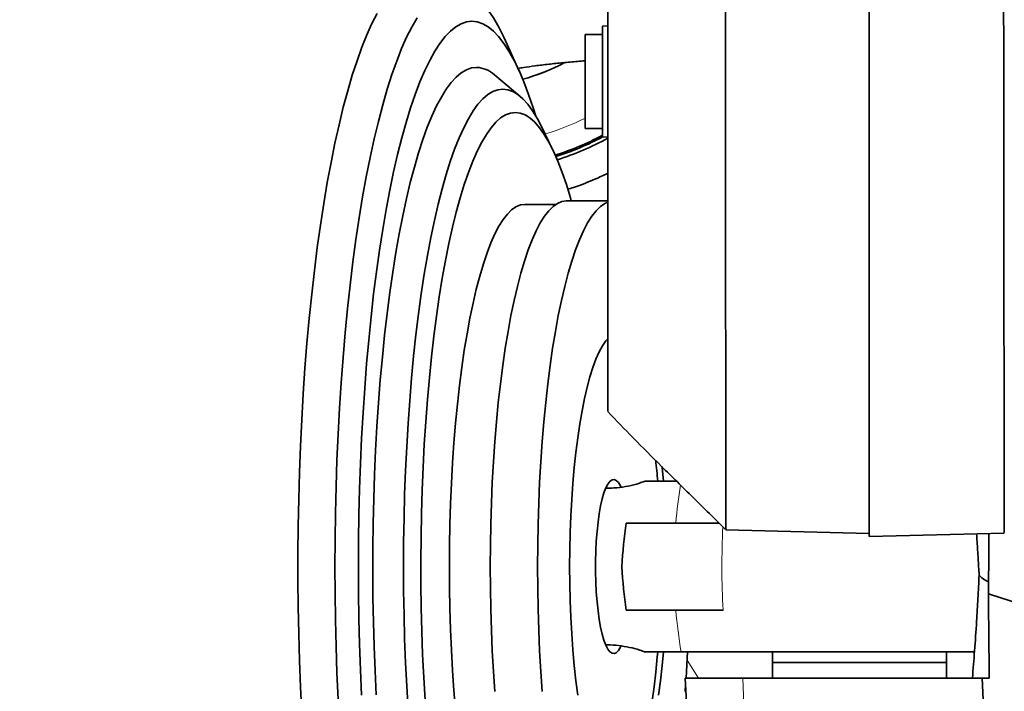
# Model space of a CAD drawing. Header units: millimetres. Extents: x 0 to 14900, y 0 to 10500.
# Tile 37 of 58: x 10770 to 11053, y 5517 to 5710. Entities that reach past the tile are written whole.
import ezdxf

# ---------------------------------------------------------------- set-up
doc = ezdxf.new("R2010")
doc.units = ezdxf.units.MM
doc.header["$LTSCALE"] = 25
doc.styles.add('SLDTEXTSTYLE0', font='TXT', dxfattribs={"width": 0.605})
doc.dimstyles.new('SLDDIMSTYLE1', dxfattribs={"dimtxt": 87.5, "dimasz": 87.5, "dimexe": 0, "dimexo": 0.0625, "dimgap": 21.875, "dimtad": 1, "dimdec": 4, "dimlfac": 25, "dimzin": 12, "dimdsep": 46, "dimtxsty": 'SLDTEXTSTYLE0', "dimsah": 1, "dimcen": 0.09, "dimadec": 1, "dimazin": 3, "dimtfac": 1, "dimtofl": 0, "dimtmove": 0, "dimatfit": 3, "dimfxl": 1, "dimfrac": 2, "dimtolj": 1, "dimtzin": 12, "dimarcsym": 0})

# ---------------------------------------------------------------- blocks, each defined once
blk = doc.blocks.new('_D_7')
at = {"color": 7, "linetype": 'Continuous', "lineweight": 0}
for p, q in [((12219.02, 5746.7), (14288.59, 5746.7)), ((7841.41, 5207.35), (7563.33, 5158.31))]:
    blk.add_line(p, q, dxfattribs=at)
at = {"color": 7, "linetype": 'Continuous', "lineweight": 18}
blk.add_arc((10900.22, 5746.7), 3350.87, 190, 0, dxfattribs=at)
for points in [[(14251.09, 5746.7), (14237.45, 5659.37), (14262.44, 5659.04)], [(7600.26, 5164.82), (7604.29, 5076.53), (7628.86, 5081.19)]]:
    blk.add_solid(points, dxfattribs=at)
at = {"color": 7, "linetype": 'Continuous', "lineweight": 18, "insert": (11058.59, 2510.11), "char_height": 87.5, "attachment_point": 1, "rotation": 5, "style": 'SLDTEXTSTYLE0'}
blk.add_mtext('170°', dxfattribs=at)

msp = doc.modelspace()

# ---------------------------------------------------------------- linework, layer by layer
at = {"color": 7, "linetype": 'Continuous', "lineweight": 35}
for p, q in [((11014.2182389, 5799.4007622), (11014.2182389, 5561.3015938)), ((10939.2182389, 5707.9736272), (10937.7182389, 5707.8950156)), ((10937.7182389, 5707.8950156), (10937.7182389, 5676.0522389)), ((10937.7182389, 5705.4736272), (10932.7182389, 5705.4736272)), ((10932.7182389, 5705.4736272), (10932.7182389, 5678.4736272)), ((10913.8181911, 5694.9887241), (10909.8749346, 5703.6945224)), ((10914.0263578, 5687.7583952), (10906.727401, 5693.892599)), ((10923.304804, 5672.6712209), (10920.2801348, 5678.8604876)), ((10932.7182389, 5678.4736272), (10937.7182389, 5678.4736272)), ((10937.7182389, 5676.0522389), (10939.2182389, 5675.9736272)), ((10939.2182389, 5657.6968502), (10927.3259309, 5657.6968502)), ((10924.3200117, 5656.6968502), (10915.4035697, 5656.6968502)), ((10938.7444376, 5575.1968502), (10938.6534804, 5575.1968502)), ((10973.1205647, 5563.2730306), (11014.2182389, 5562.1968502)), ((11014.2182389, 5561.3015938), (11052.9906824, 5562.316886)), ((11048.4479833, 5544.9001065), (11057.7182389, 5541.9280138)), ((10938.6534804, 5530.1968502), (10938.7444376, 5530.1968502)), ((11044.5656684, 5528.1968502), (10960.3173476, 5528.1968502)), ((10986.4815409, 5528.1968502), (10986.4815409, 5525.1968502)), ((11036.4815409, 5525.1968502), (11036.4815409, 5528.1968502)), ((10986.4815409, 5525.1968502), (10986.4815409, 5520.6968502)), ((10986.4815409, 5525.1968502), (11036.4815409, 5525.1968502)), ((11036.4815409, 5520.6968502), (11036.4815409, 5525.1968502)), ((10961.4817919, 5520.6968502), (10962.4299893, 5502.6964805)), ((11046.7141731, 5520.6968502), (10978.0250106, 5520.6968502)), ((11046.7141731, 5520.6968502), (11047.5425768, 5502.6968502)), ((11048.6913655, 5520.6968502), (11046.7141731, 5520.6968502))]:
    msp.add_line(p, q, dxfattribs=at)
at = {"color": 8, "linetype": 'Continuous', "lineweight": 18}
for p, q in [((10938.7444376, 5575.1968502), (10938.6515784, 5575.1924174)), ((10962.0233708, 5525.8097533), (10965.3098816, 5520.6968502)), ((10978.6576731, 5502.6968502), (10978.0250106, 5520.6968502))]:
    msp.add_line(p, q, dxfattribs=at)
at = {"color": 7, "linetype": 'Continuous', "lineweight": 35, "flags": 128}
for points in [[(10909.8749346, 5703.6945224), (10909.4165069, 5704.6872647), (10907.9421086, 5707.6244744), (10906.4410787, 5710.2310607), (10904.9166203, 5712.5014611), (10903.3719866, 5714.4308304), (10901.8104741, 5716.0150512), (10900.2354151, 5717.2507427), (10898.6501708, 5718.135268), (10897.0581242, 5718.6667393), (10895.4626729, 5718.8440225)], [(10873.0529803, 5711.5438025), (10871.562771, 5708.6227714), (10870.1017494, 5705.3785601), (10868.6729437, 5701.8178926), (10867.2793153, 5697.9481489), (10865.9237527, 5693.7773498), (10864.6090656, 5689.3141398), (10863.3379789, 5684.5677696), (10862.113127, 5679.5480768), (10860.9370486, 5674.2654654), (10859.8121814, 5668.7308845), (10858.7408568, 5662.9558054), (10857.7252953, 5656.9521977), (10856.7676017, 5650.7325049), (10855.8697612, 5644.3096183), (10855.0336345, 5637.6968502), (10854.2609547, 5630.9079066), (10853.5533233, 5623.9568586), (10852.9122069, 5616.8581134), (10852.3389344, 5609.6263842), (10851.834694, 5602.2766599), (10851.4005307, 5594.8241738), (10851.0373444, 5587.2843724), (10850.745888, 5579.6728831), (10850.5267654, 5572.0054818), (10850.3804309, 5564.2980604), (10850.3071877, 5556.5665938), (10850.3071877, 5548.8271065), (10850.3804309, 5541.0956399), (10850.5267654, 5533.3882185), (10850.745888, 5525.7208173), (10851.0373444, 5518.1093279), (10851.4005307, 5510.5695265)], [(10884.484267, 5710.2310607), (10882.9832371, 5707.6244744), (10881.5088389, 5704.6872647), (10880.0642188, 5701.4256998), (10878.6524599, 5697.8467401), (10877.2765748, 5693.9580232), (10875.9394997, 5689.7678478), (10874.6440881, 5685.285156), (10873.3931044, 5680.5195141), (10872.1892182, 5675.4810921), (10871.0349988, 5670.1806424), (10869.9329093, 5664.6294764), (10868.8853016, 5658.8394405), (10867.8944113, 5652.822891), (10866.9623531, 5646.5926674), (10866.091116, 5640.1620655), (10865.2825592, 5633.5448083), (10864.5384084, 5626.7550176), (10863.8602515, 5619.807183), (10863.2495358, 5612.7161315), (10862.7075645, 5605.4969959), (10862.2354943, 5598.1651821), (10861.8343325, 5590.7363366), (10861.5049353, 5583.226313), (10861.2480057, 5575.6511379), (10861.0640919, 5568.0269772), (10860.9535863, 5560.3701012), (10860.9167249, 5552.6968502), (10860.9535863, 5545.0235991), (10861.0640919, 5537.3667231), (10861.2480057, 5529.7425624), (10861.5049353, 5522.1673873), (10861.8343325, 5514.6573637)], [(10900.2368709, 5709.2647771), (10898.68788, 5709.0874388), (10897.142398, 5708.5558254), (10895.6039259, 5707.6711414), (10894.075949, 5706.4353907), (10892.5619286, 5704.8513728), (10891.0652943, 5702.922676), (10889.5894367, 5700.6536693), (10888.1376989, 5698.0494929), (10886.7133696, 5695.116046), (10885.3196754, 5691.8599738), (10883.9597734, 5688.2886523), (10882.6367443, 5684.4101718), (10881.3535852, 5680.2333183), (10880.1132028, 5675.7675537), (10878.9184069, 5671.0229943), (10877.7719042, 5666.0103882), (10876.6762919, 5660.7410904), (10875.6340519, 5655.2270377), (10874.6475452, 5649.4807212), (10873.7190065, 5643.515158), (10872.8505394, 5637.3438622), (10872.0441111, 5630.9808136), (10871.3015484, 5624.4404267), (10870.6245336, 5617.7375176), (10870.0146002, 5610.8872704), (10869.47313, 5603.9052031), (10869.0013496, 5596.8071325), (10868.6003276, 5589.6091379), (10868.2709726, 5582.3275252), (10868.0140307, 5574.9787894), (10867.8300838, 5567.5795778), (10867.7195488, 5560.1466521), (10867.6826759, 5552.6968502), (10867.7195488, 5545.2470482), (10867.8300838, 5537.8141225), (10868.0140307, 5530.414911), (10868.2709726, 5523.0661752), (10868.6003276, 5515.7845624)], [(10918.58593, 5682.0244779), (10917.8369976, 5684.4101718), (10916.5139685, 5688.2886523), (10915.1540665, 5691.8599738), (10913.7603723, 5695.116046), (10912.336043, 5698.0494929), (10910.8843052, 5700.6536693), (10909.4084475, 5702.922676), (10907.9118133, 5704.8513728), (10906.3977929, 5706.4353907), (10904.8698159, 5707.6711414), (10903.3313439, 5708.5558254), (10901.7858619, 5709.0874388), (10900.2368709, 5709.2647771)], [(10901.5972831, 5696.032121), (10900.1234232, 5695.8567382), (10898.6531701, 5695.3310193), (10897.1901218, 5694.4562506), (10895.7378585, 5693.234573), (10894.2999342, 5691.6689759), (10892.8798677, 5689.7632908), (10891.4811342, 5687.5221812), (10890.1071566, 5684.9511313), (10888.7612973, 5682.0564331), (10887.4468498, 5678.8451703), (10886.1670308, 5675.3252014), (10884.9249722, 5671.5051404), (10883.7237135, 5667.3943356), (10882.5661945, 5663.0028469), (10881.4552477, 5658.3414209), (10880.3935918, 5653.4214649), (10879.383825, 5648.2550189), (10878.4284182, 5642.854726), (10877.5297094, 5637.2338017), (10876.6898981, 5631.4060014), (10875.9110393, 5625.3855865), (10875.1950391, 5619.1872901), (10874.5436496, 5612.8262805), (10873.9584648, 5606.3181241), (10873.4409169, 5599.6787475), (10872.9922723, 5592.9243982), (10872.6136289, 5586.0716055), (10872.3059135, 5579.1371391), (10872.0698789, 5572.1379688), (10871.9061028, 5565.091223), (10871.814986, 5558.014146), (10871.7967515, 5550.9240566), (10871.8514439, 5543.8383057), (10871.9789293, 5536.774233), (10872.1788958, 5529.7491257), (10872.4508541, 5522.7801753), (10872.7941385, 5515.884436)], [(10909.1191162, 5689.8049663), (10907.6752078, 5689.6289891), (10906.2350058, 5689.1015089), (10904.8022074, 5688.22388), (10903.3804904, 5686.9983551), (10901.9735044, 5685.4280802), (10900.584861, 5683.5170862), (10899.218125, 5681.2702784), (10897.8768046, 5678.6934246), (10896.5643431, 5675.7931393), (10895.2841096, 5672.5768676), (10894.0393903, 5669.0528656), (10892.8333804, 5665.2301794), (10891.6691758, 5661.1186218), (10890.5497649, 5656.728747), (10889.4780213, 5652.0718238), (10888.4566961, 5647.1598065), (10887.4884111, 5642.0053042), (10886.5756517, 5636.6215483), (10885.7207611, 5631.022359), (10884.9259338, 5625.2221091), (10884.1932099, 5619.235688), (10883.5244706, 5613.0784627), (10882.9214323, 5606.7662386), (10882.3856431, 5600.3152191), (10881.9184784, 5593.741964), (10881.5211372, 5587.0633467), (10881.1946398, 5580.296511), (10880.939824, 5573.4588275), (10880.7573441, 5566.5678482), (10880.6476684, 5559.6412623), (10880.6110786, 5552.6968502), (10880.6476684, 5545.752438), (10880.7573441, 5538.8258521), (10880.939824, 5531.9348728), (10881.1946398, 5525.0971893), (10881.5211372, 5518.3303536), (10881.9184784, 5511.6517363)], [(10920.2801348, 5678.8604876), (10919.0201074, 5681.2702784), (10917.6533714, 5683.5170862), (10916.264728, 5685.4280802), (10914.857742, 5686.9983551), (10913.436025, 5688.22388), (10912.0032265, 5689.1015089), (10910.5630246, 5689.6289891), (10909.1191162, 5689.8049663)], [(10912.6913165, 5683.0787914), (10911.2842297, 5682.903048), (10909.8809361, 5682.3762918), (10908.4852188, 5681.4999427), (10907.1008403, 5680.2763633), (10905.7315329, 5678.7088521), (10904.3809877, 5676.8016347), (10903.0528457, 5674.5598529), (10901.7506874, 5671.9895499), (10900.4780231, 5669.0976548), (10899.2382836, 5665.8919638), (10898.0348111, 5662.3811188), (10896.87085, 5658.5745844), (10895.7495381, 5654.4826223), (10894.6738981, 5650.1162638), (10893.64683, 5645.4872798), (10892.6711025, 5640.6081491), (10891.7493459, 5635.4920252), (10890.8840451, 5630.1527001), (10890.0775329, 5624.6045677), (10889.3319835, 5618.8625848), (10888.6494067, 5612.9422308), (10888.0316426, 5606.859466), (10887.4803566, 5600.6306882), (10886.997035, 5594.2726894), (10886.5829806, 5587.8026094), (10886.2393096, 5581.2378905), (10885.9669486, 5574.5962299), (10885.7666317, 5567.8955326), (10885.6388991, 5561.1538622), (10885.5840949, 5554.3893933), (10885.6023671, 5547.6203616), (10885.6936663, 5540.8650152), (10885.8577463, 5534.1415653), (10886.0941649, 5527.4681372), (10886.4022848, 5520.8627212), (10886.7812752, 5514.3431244)], [(10928.7626957, 5657.6968502), (10928.5117831, 5658.5745844), (10927.347822, 5662.3811188), (10926.1443495, 5665.8919638), (10924.90461, 5669.0976548), (10923.6319457, 5671.9895499), (10922.3297873, 5674.5598529), (10921.0016454, 5676.8016347), (10919.6511002, 5678.7088521), (10918.2817928, 5680.2763633), (10916.8974143, 5681.4999427), (10915.501697, 5682.3762918), (10914.0984034, 5682.903048), (10912.6913165, 5683.0787914)], [(10927.3259309, 5657.6968502), (10926.0565132, 5657.5192068), (10924.7913908, 5656.9868777), (10923.5348445, 5656.1016642), (10922.291126, 5654.8665616), (10921.0644437, 5653.285749), (10919.8589483, 5651.3645753), (10918.6787187, 5649.1095414), (10917.5277487, 5646.5282774), (10916.4099325, 5643.6295176), (10915.3290527, 5640.4230704), (10914.2887665, 5636.9197854), (10913.2925939, 5633.1315167), (10912.3439057, 5629.0710825), (10911.4459119, 5624.7522221), (10910.6016511, 5620.1895492), (10909.81398, 5615.3985023), (10909.0855637, 5610.3952929), (10908.4188671, 5605.1968502), (10907.816146, 5599.8207641), (10907.2794398, 5594.2852256), (10906.8105646, 5588.6089652), (10906.411107, 5582.8111896), (10906.0824184, 5576.9115166), (10905.8256112, 5570.9299088), (10905.6415543, 5564.8866061), (10905.5308704, 5558.8020572), (10905.4939341, 5552.6968502), (10905.5308704, 5546.5916431), (10905.6415543, 5540.5070942), (10905.8256112, 5534.4637915), (10906.0824184, 5528.4821837), (10906.411107, 5522.5825107), (10906.8105646, 5516.7847351)], [(10939.216184, 5657.3768785), (10938.3847372, 5656.9868777), (10937.1281908, 5656.1016642), (10935.8844723, 5654.8665616), (10934.65779, 5653.285749), (10933.4522946, 5651.3645753), (10932.2720651, 5649.1095414), (10931.121095, 5646.5282774), (10930.0032789, 5643.6295176), (10928.9223991, 5640.4230704), (10927.8821128, 5636.9197854), (10926.8859403, 5633.1315167), (10925.9372521, 5629.0710825), (10925.0392583, 5624.7522221), (10924.1949975, 5620.1895492), (10923.4073263, 5615.3985023), (10922.6789101, 5610.3952929), (10922.0122135, 5605.1968502), (10921.4094924, 5599.8207641), (10920.8727862, 5594.2852256), (10920.403911, 5588.6089652), (10920.0044533, 5582.8111896), (10919.6757648, 5576.9115166), (10919.4189576, 5570.9299088), (10919.2349007, 5564.8866061), (10919.1242168, 5558.8020572), (10919.0872805, 5552.6968502), (10919.1242168, 5546.5916431), (10919.2349007, 5540.5070942), (10919.4189576, 5534.4637915), (10919.6757648, 5528.4821837), (10920.0044533, 5522.5825107), (10920.403911, 5516.7847351)], [(10915.4035697, 5656.6968502), (10914.1462416, 5656.5208986), (10912.893168, 5655.9936394), (10911.6485888, 5655.1168565), (10910.4167152, 5653.8935167), (10909.2017156, 5652.3277594), (10908.0077011, 5650.4248827), (10906.8387119, 5648.1913253), (10905.6987034, 5645.6346448), (10904.5915332, 5642.7634922), (10903.5209474, 5639.5875825), (10902.4905687, 5636.1176622), (10901.5038835, 5632.3654722), (10900.5642304, 5628.3437089), (10899.6747889, 5624.0659805), (10898.8385687, 5619.5467616), (10898.0583992, 5614.8013437), (10897.3369202, 5609.8457839), (10896.6765731, 5604.6968502), (10896.0795922, 5599.3719649), (10895.5479975, 5593.8891458), (10895.0835878, 5588.2669451), (10894.6879345, 5582.5243864), (10894.3623764, 5576.6809007), (10894.1080149, 5570.7562606), (10893.9257109, 5564.7705132), (10893.8160812, 5558.7439124), (10893.7794967, 5552.6968502), (10893.8160812, 5546.649788), (10893.9257109, 5540.6231871), (10894.1080149, 5534.6374397), (10894.3623764, 5528.7127996), (10894.6879345, 5522.869314), (10895.0835878, 5517.1267553), (10895.5479975, 5511.5045545)], [(10939.0471845, 5617.9390796), (10938.6936773, 5617.5182579), (10937.7192528, 5616.108315), (10936.7688271, 5614.3600445), (10935.8474713, 5612.2827741), (10934.960101, 5609.8875871), (10934.1114508, 5607.1872628), (10933.3060487, 5604.1962085), (10932.5481918, 5600.9303829), (10931.8419235, 5597.4072105), (10931.1910122, 5593.645489), (10930.5989307, 5589.6652888), (10930.0688381, 5585.487846), (10929.6035625, 5581.135449), (10929.2055866, 5576.6313198), (10928.8770336, 5571.9994898), (10928.6196564, 5567.2646719), (10928.4348284, 5562.4521284), (10928.3235357, 5557.5875362), (10928.286372, 5552.6968502)], [(10955.1785643, 5577.2554685), (10954.8309679, 5581.135449), (10954.8043146, 5581.4073102)], [(10943.0120416, 5575.5812261), (10942.8728646, 5575.8640903), (10942.2894283, 5576.8127397), (10941.6867581, 5577.4228548), (10941.0733141, 5577.6858711), (10940.4577078, 5577.5980962), (10939.848581, 5577.1607625), (10939.2544843, 5576.380009), (10938.6837577, 5575.2667959), (10938.1444129, 5573.8367502), (10937.6440212, 5572.1099467), (10937.1896068, 5570.1106259), (10936.7875488, 5567.8668538), (10936.4434913, 5565.4101281), (10936.1622639, 5562.7749359), (10935.9478146, 5559.9982694), (10935.8031538, 5557.119107), (10935.7303121, 5554.1778659), (10935.7303121, 5551.2158345), (10935.8031538, 5548.2745933), (10935.9478146, 5545.3954309), (10936.1622639, 5542.6187644), (10936.4434913, 5539.9835722), (10936.7875488, 5537.5268465), (10937.1896068, 5535.2830744), (10937.6440212, 5533.2837536), (10938.1444129, 5531.5569501), (10938.6837577, 5530.1269044), (10939.2544843, 5529.0136913), (10939.848581, 5528.2329378), (10940.4577078, 5527.7956041), (10941.0733141, 5527.7078292), (10941.6867581, 5527.9708455), (10942.2894283, 5528.5809606), (10942.8728646, 5529.52961), (10942.9798832, 5529.7450713)], [(10928.286372, 5552.6968502), (10928.3235357, 5547.8061641), (10928.4348284, 5542.9415719), (10928.6196564, 5538.1290284), (10928.8770336, 5533.3942105), (10929.2055866, 5528.7623805), (10929.6035625, 5524.2582513), (10930.0688381, 5519.9058544), (10930.5989307, 5515.7284115)], [(10953.564965, 5528.1666716), (10953.4433306, 5526.7633792), (10953.0109031, 5522.3857757), (10952.5124353, 5518.1737208), (10951.9506497, 5514.1502192), (10951.3286145, 5510.3372459), (10950.6497272, 5506.7556261), (10949.9176955, 5503.4249214), (10949.1365176, 5500.3633228), (10948.31046, 5497.5875518), (10947.4440343, 5495.1127687), (10946.5419726, 5492.9524899), (10945.6092018, 5491.118514), (10944.6508162, 5489.6208577), (10943.6720502, 5488.4677006), (10942.6782495, 5487.6653408), (10941.6748419, 5487.2181605), (10940.6673077, 5487.1286022), (10939.6611497, 5487.3971549), (10938.6618631, 5488.0223519), (10938.431797, 5488.2178599)], [(10953.8355997, 5515.7284115), (10954.3656924, 5519.9058544), (10954.8309679, 5524.2582513), (10955.1811159, 5528.1694043)], [(10961.7113178, 5520.6761613), (10961.8341012, 5522.5825107), (10962.1486413, 5528.1968502)], [(10961.4346436, 5516.7847351), (10961.5846077, 5518.831935)]]:
    msp.add_lwpolyline(points, dxfattribs=at)
at = {"color": 8, "linetype": 'Continuous', "lineweight": 18, "flags": 128}
msp.add_lwpolyline([(10938.6515784, 5530.2012829), (10938.7444376, 5530.1968502), (10938.7446988, 5530.1968502)], dxfattribs=at)
at = {"color": 7, "linetype": 'Continuous', "lineweight": 18}
for radius in [3056, 1109]:
    msp.add_arc((10900.2182389, 5746.6968502), radius, 190, 170, dxfattribs=at)
at = {"color": 7, "linetype": 'Continuous', "lineweight": 35}
for centre, radius, start, end in [((10900.2182389, 5746.6968502), 56, 285.131141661, 298.180385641), ((10901.1924684, 5687.8412358), 8.2008826, 47.552129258, 87.170597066), ((10900.2182389, 5746.6968502), 79.54603, 287.515706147, 298.126846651), ((10900.2182389, 5746.6968502), 80, 287.55151049, 297.983569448), ((10900.2182389, 5746.6968502), 81, 287.620998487, 298.811403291), ((10716.7386061, 5557.443898), 237.6512072, 4.775412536, 6.228519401)]:
    msp.add_arc(centre, radius, start, end, dxfattribs=at)
at = {"color": 8, "linetype": 'Continuous', "lineweight": 18}
for centre, radius, start, end in [((10900.2182389, 5746.6968502), 56.1270596, 285.147839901, 298.504299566), ((10900.2182389, 5746.6968502), 72.8891651, 286.759631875, 296.479811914), ((11069.9940307, 5557.1915246), 111.4939842, 170.218784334, 175.882590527), ((11213.7703691, 5552.7028057), 241.7888153, 177.291169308, 182.96481183), ((11067.27706, 5547.9275612), 108.7643371, 184.075884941, 190.451777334)]:
    msp.add_arc(centre, radius, start, end, dxfattribs=at)
at = {"color": 7, "linetype": 'Continuous', "lineweight": 35}
for centre, major_axis, start_param, end_param in [((10949.94627, 5553.9814678), (2.2714271, 31.7823257), 1.22496347, 1.6259966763), ((10949.94627, 5551.4122325), (-2.2714271, 31.7823257), 1.5155959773, 1.9166291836)]:
    msp.add_ellipse(centre, major_axis=major_axis, ratio=0.206743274, start_param=start_param, end_param=end_param, dxfattribs=at)
for points, knots in [([(10939.2182389, 6047.6968502), (10939.2182389, 6047.6812249), (10939.2182389, 6047.6493337), (10939.2182389, 6047.8545568), (10939.2182389, 6047.4036902), (10939.2182389, 6046.2183058), (10939.2182389, 6044.0471221), (10939.2182389, 6040.6723874), (10939.2182389, 6036.3260091), (10939.2182389, 6031.2085296), (10939.2182389, 6025.3909021), (10939.2182389, 6004.3489606), (10939.2182389, 5950.6831533), (10939.2182389, 5886.5375744), (10939.2182389, 5832.5365139), (10939.2182389, 5809.30902), (10939.2182389, 5796.023229), (10939.2182389, 5785.4548402), (10939.2182389, 5773.9915706), (10939.2182389, 5761.5704995), (10939.2182389, 5748.8932049), (10939.2182389, 5736.2283117), (10939.2182389, 5723.7292555), (10939.2182389, 5711.4214743), (10939.2182389, 5699.217312), (10939.2182389, 5687.3856991), (10939.2182389, 5676.0638715), (10939.2182389, 5665.2621075), (10939.2182389, 5654.9130014), (10939.2182389, 5645.2496117), (10939.2182389, 5636.370845), (10939.2182389, 5628.2836881), (10939.2182389, 5620.9446612), (10939.2182389, 5614.5334459), (10939.2182389, 5609.1088763), (10939.2182389, 5604.6555412), (10939.2182389, 5601.1568491), (10939.2182389, 5598.7505689), (10939.2182389, 5597.3840399), (10939.2182389, 5597.310951), (10939.2182389, 5597.2782022)], [0, 0, 0, 0, 0.0165413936, 0.0337610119, 0.0424078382, 0.0511979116, 0.0624911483, 0.0741115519, 0.0854047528, 0.0970246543, 0.1083221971, 0.1199473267, 0.2105582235, 0.391780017, 0.4624319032, 0.4977578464, 0.5154208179, 0.5330838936, 0.5541456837, 0.5753534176, 0.597022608, 0.6188515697, 0.6399133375, 0.661121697, 0.6827913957, 0.704620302, 0.7256711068, 0.7468676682, 0.7685248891, 0.7903415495, 0.8114050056, 0.8326151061, 0.8542867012, 0.8761175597, 0.8971676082, 0.9183633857, 0.9400197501, 0.9618355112, 0.9828997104, 1, 1, 1, 1]), ([(10972.8770306, 5798.838512), (10972.8821758, 5794.7153046), (10972.8924915, 5786.4485611), (10972.9068508, 5773.7531602), (10972.9190203, 5760.8782443), (10972.9363716, 5747.1409454), (10972.9519205, 5732.594928), (10972.9668936, 5717.3124914), (10972.9854266, 5702.0739779), (10972.9981005, 5687.190996), (10973.014278, 5672.785956), (10973.0283007, 5658.9675456), (10973.0395758, 5645.6249781), (10973.054423, 5633.0400108), (10973.0635124, 5621.3097426), (10973.0748405, 5610.5127605), (10973.0850835, 5600.5697781), (10973.0914514, 5591.7015547), (10973.1014956, 5583.9686841), (10973.1062264, 5577.4101229), (10973.1121755, 5571.9906986), (10973.1179428, 5567.8292953), (10973.1190745, 5565.0015194), (10973.1237085, 5563.4487226), (10973.1239328, 5563.4181465), (10973.1240274, 5563.4052654)], [0, 0, 0, 0, 0.0376146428, 0.0754147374, 0.1134030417, 0.1515823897, 0.1963068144, 0.2413440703, 0.2868657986, 0.3330512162, 0.3777747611, 0.4228110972, 0.4683318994, 0.5145162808, 0.5592407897, 0.6042781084, 0.6497999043, 0.6959853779, 0.7407098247, 0.7857470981, 0.8312688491, 0.8774542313, 0.9221784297, 0.9672154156, 1, 1, 1, 1]), ([(11052.9865479, 5562.474774), (11052.9868297, 5562.4426721), (11052.9876983, 5562.3437082), (11052.9855252, 5563.5612432), (11052.9824892, 5566.0939124), (11052.9822144, 5569.9990479), (11052.9748503, 5575.108702), (11052.9708524, 5581.4060729), (11052.9654666, 5588.9599655), (11052.9550146, 5597.638981), (11052.9493955, 5607.3110448), (11052.9381735, 5617.9301505), (11052.9260975, 5629.5980781), (11052.9171553, 5642.0876627), (11052.9006597, 5655.2276042), (11052.8879107, 5668.9725726), (11052.873497, 5683.4388256), (11052.8551072, 5697.3031932), (11052.8421376, 5710.2756581), (11052.8285379, 5722.2443255), (11052.8111558, 5734.4076471), (11052.8013217, 5742.5943917), (11052.7963937, 5746.6968494)], [0, 0, 0, 0, 0.0254981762, 0.0786059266, 0.13286863, 0.1875304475, 0.2402722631, 0.2933802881, 0.3476432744, 0.4023053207, 0.4550470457, 0.5081549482, 0.5624177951, 0.6170797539, 0.6698219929, 0.7229304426, 0.7771938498, 0.831856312, 0.8734350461, 0.9151923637, 0.9575020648, 1, 1, 1, 1]), ([(10913.4778586, 5695.7400994), (10913.9906368, 5695.8247306), (10915.499698, 5696.0737925), (10918.3856935, 5696.4745813), (10922.1336448, 5696.934434), (10926.211656, 5697.3574949), (10929.7411208, 5697.678807), (10932.0107521, 5697.8527206), (10932.7182389, 5697.9069327)], [0, 0, 0, 0, 0.1080032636, 0.3178441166, 0.5287288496, 0.731432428, 0.9162824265, 1, 1, 1, 1]), ([(10939.2182389, 5665.6205229), (10938.0477915, 5665.063954), (10935.2995552, 5663.757118), (10931.2797758, 5662.1236893), (10928.300662, 5661.2141003), (10927.7559608, 5661.047791)], [0, 0, 0, 0, 0.3774093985, 0.8861655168, 1, 1, 1, 1]), ([(10939.2182389, 5597.1968566), (10941.6443221, 5594.6754586), (10946.7451897, 5589.3741903), (10954.9470926, 5581.1805945), (10963.8119512, 5572.4238664), (10969.940728, 5566.4014098), (10973.057444, 5563.3387616)], [0, 0, 0, 0, 0.2194433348, 0.461382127, 0.7260923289, 1, 1, 1, 1]), ([(10949.9535854, 5577.2115745), (10949.1449253, 5576.9273045), (10947.3019999, 5576.2794571), (10944.2977272, 5575.626014), (10941.353875, 5575.2499751), (10939.4989689, 5575.2122115), (10938.7444376, 5575.1968502)], [0, 0, 0, 0, 0.2267281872, 0.5167105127, 0.8034094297, 1, 1, 1, 1]), ([(10949.9583616, 5577.1968502), (10949.9582441, 5577.1968502), (10949.9418462, 5577.1968502), (10949.9998755, 5577.1968502), (10950.1487715, 5577.1968502), (10950.4555069, 5577.1968502), (10951.064773, 5577.1968502), (10952.0297538, 5577.1968502), (10953.3234028, 5577.1968502), (10954.7495944, 5577.1968502), (10956.2402164, 5577.1968502), (10957.7124018, 5577.1968502), (10958.576934, 5577.1968502), (10958.992966, 5577.1968502)], [0, 0, 0, 0, 0.0002815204, 0.0392729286, 0.0785676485, 0.1385534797, 0.1989479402, 0.3211864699, 0.4450803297, 0.5690283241, 0.7162019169, 0.8634300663, 1, 1, 1, 1]), ([(10944.5344903, 5565.1968502), (10945.7140358, 5565.1968502), (10954.4906734, 5565.1968502), (10963.4301674, 5565.1968502), (10971.1682286, 5565.1968502)], [0, 0, 0, 0, 0.1343960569, 1, 1, 1, 1]), ([(11045.8027914, 5550.2494038), (11045.7129029, 5551.8330598), (11045.532573, 5555.0101137), (11045.2819981, 5558.9794035), (11045.1208093, 5561.3344623), (11045.0677685, 5562.1094172)], [0, 0, 0, 0, 0.4000617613, 0.8025845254, 1, 1, 1, 1]), ([(11048.6302192, 5562.2027033), (11048.6248704, 5561.4031486), (11048.586306, 5555.6384537), (11048.5119652, 5549.8691834), (11048.4479353, 5544.9001023)], [0, 0, 0, 0, 0.1386985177, 1, 1, 1, 1]), ([(11043.8736801, 5520.6968502), (11044.0788724, 5523.2731397), (11044.493785, 5528.4825719), (11045.0406719, 5536.2584678), (11045.4811621, 5543.5636624), (11045.6951505, 5548.012145), (11045.8027804, 5550.2496031)], [0, 0, 0, 0, 0.2816283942, 0.5694717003, 0.7834567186, 1, 1, 1, 1]), ([(11045.8027808, 5550.2495965), (11046.2695437, 5549.723642), (11046.8368678, 5549.0843739), (11048.2379019, 5548.4595352), (11048.4862426, 5548.3487793)], [0, 0, 0, 0, 0.8227447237, 1, 1, 1, 1]), ([(11048.4479353, 5544.9001408), (11048.5051344, 5540.3172863), (11048.6060133, 5532.234756), (11048.6655756, 5524.1831402), (11048.6913655, 5520.6968502)], [0, 0, 0, 0, 0.5670074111, 1, 1, 1, 1]), ([(10944.5344903, 5540.1968502), (10945.7140759, 5540.1968502), (10954.8650738, 5540.1968502), (10964.1858688, 5540.1968502), (10972.3051909, 5540.1968502)], [0, 0, 0, 0, 0.1289023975, 1, 1, 1, 1]), ([(10938.7502994, 5530.17873), (10938.8885053, 5530.1845664), (10940.0912845, 5530.2353591), (10942.3434846, 5530.0318489), (10945.4323059, 5529.5480471), (10947.9789145, 5528.9119257), (10949.4360488, 5528.3587683), (10949.9507126, 5528.1633916)], [0, 0, 0, 0, 0.0360549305, 0.313779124, 0.5864356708, 0.853927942, 1, 1, 1, 1]), ([(10960.3173476, 5528.1968502), (10959.8938495, 5528.1968502), (10959.0458613, 5528.1968502), (10957.6265838, 5528.1968502), (10956.1998566, 5528.1968502), (10954.8036516, 5528.1968502), (10953.3886968, 5528.1968502), (10952.0882622, 5528.1968502), (10951.1558138, 5528.1968502), (10950.5754435, 5528.1968502), (10950.1970839, 5528.1968502), (10949.9821476, 5528.1968502), (10949.9674911, 5528.1968502), (10949.9630518, 5528.1968502)], [0, 0, 0, 0, 0.1361896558, 0.2726983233, 0.3853799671, 0.4981117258, 0.6108296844, 0.7235629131, 0.8182187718, 0.8658183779, 0.9135948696, 0.9738287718, 1, 1, 1, 1]), ([(10978.0250106, 5520.6968502), (10977.0205203, 5520.6968502), (10975.0045591, 5520.6968502), (10972.2715866, 5520.6968502), (10969.7683635, 5520.6968502), (10967.5772645, 5520.6968502), (10965.7108425, 5520.6968502), (10964.1735675, 5520.6968502), (10962.9560172, 5520.6968502), (10962.0987065, 5520.6968502), (10961.5731747, 5520.6968502), (10961.5163549, 5520.6968502), (10961.4884193, 5520.6968502)], [0, 0, 0, 0, 0.0989389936, 0.1985655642, 0.3003603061, 0.4029072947, 0.5021042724, 0.601991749, 0.7029546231, 0.8053887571, 0.9043192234, 1, 1, 1, 1])]:
    msp.add_open_spline(points, degree=3, knots=knots, dxfattribs=at)

# ---------------------------------------------------------------- dimensions: what is measured, and where the dimension line sits
at = {"color": 7, "linetype": 'Continuous', "lineweight": 18}
dim = msp.add_angular_dim_2l(base=(11192.2656691, 2408.5794481), line1=((9808.0664408, 5554.1210211), (7890.6457457, 5216.0280192)), line2=((9631.4193648, 5746.6968502), (12169.0171131, 5746.6968502)), dimstyle='SLDDIMSTYLE1', dxfattribs=at)
dim.commit()
dim.dimension.update_dxf_attribs({"geometry": '_D_7', "text_midpoint": (11192.2656691, 2408.5794481), "dimtype": 162})

doc.saveas('drawing.dxf')
